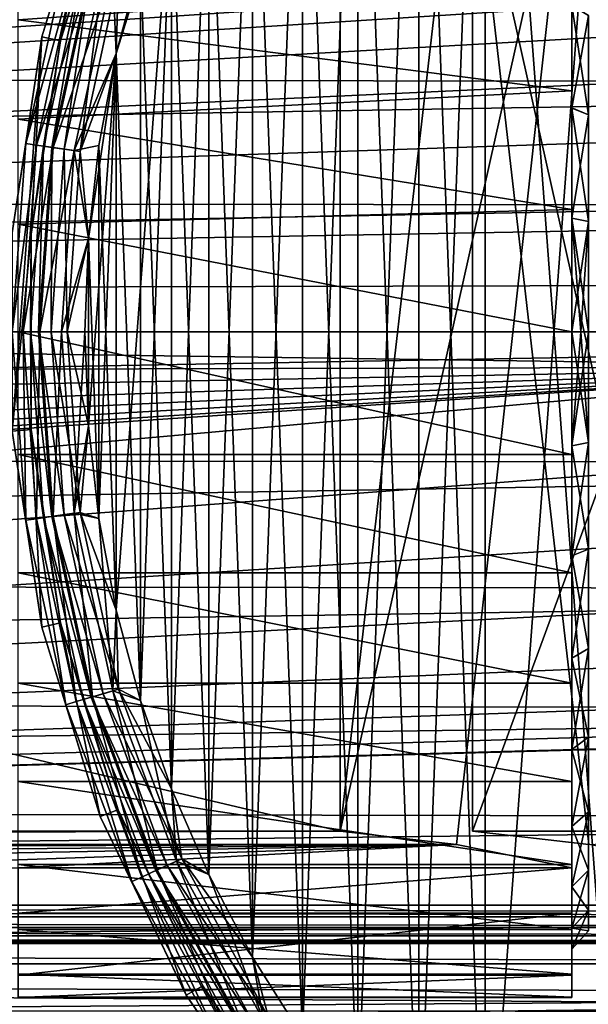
# Model space of a CAD drawing. Header units: millimetres. Extents: x -143 to 143, y -35 to 35.
# Tile 190 of 256: x 41 to 55, y -18 to 8. Entities that reach past the tile are written whole.
import ezdxf

# ---------------------------------------------------------------- set-up
doc = ezdxf.new("R2010")
doc.units = ezdxf.units.MM
doc.header["$LTSCALE"] = 65.185185
for name, color, linetype in [('131', 7, 'CONTINUOUS'), ('135', 7, 'CONTINUOUS'), ('136', 7, 'CONTINUOUS'), ('137', 7, 'CONTINUOUS'), ('138', 7, 'CONTINUOUS'), ('18', 7, 'CONTINUOUS'), ('29', 7, 'CONTINUOUS'), ('30', 7, 'CONTINUOUS'), ('31', 7, 'CONTINUOUS'), ('32', 7, 'CONTINUOUS'), ('45', 7, 'CONTINUOUS'), ('464', 7, 'CONTINUOUS'), ('467', 7, 'CONTINUOUS'), ('468', 7, 'CONTINUOUS'), ('469', 7, 'CONTINUOUS'), ('472', 7, 'CONTINUOUS'), ('473', 7, 'CONTINUOUS'), ('483', 7, 'CONTINUOUS'), ('71', 7, 'CONTINUOUS'), ('87', 7, 'CONTINUOUS'), ('88', 7, 'CONTINUOUS')]:
    doc.layers.add(name, color=color, linetype=linetype)

msp = doc.modelspace()

# ---------------------------------------------------------------- linework, layer by layer
at = {"layer": '131', "linetype": 'CONTINUOUS'}
for points in [[(52.402, 13.077, -28.5), (55.441, 13.424, -23.236), (58.464, -14.04, -18), (52.402, 13.077, -28.5)], [(52.402, -13.077, -28.5), (52.402, 13.077, -28.5), (55.441, -13.424, -23.236), (52.402, -13.077, -28.5)], [(52.402, 13.077, -28.5), (58.464, -14.04, -18), (55.441, -13.424, -23.236), (52.402, 13.077, -28.5)]]:
    msp.add_3dface(points, dxfattribs=at)
at = {"layer": '135', "linetype": 'CONTINUOUS'}
for points in [[(55.437, -2.894, -15.482), (55.437, 0, -15.75), (55, -2.984, -15.96), (55.437, -2.894, -15.482)], [(55.437, 0, -15.75), (55.232, 0, -16.005), (55, -2.984, -15.96), (55.437, 0, -15.75)], [(55.232, 0, 16.005), (55.437, -2.894, 15.482), (55, 0, 16.236), (55.232, 0, 16.005)], [(55, 0, 16.236), (55.437, -2.894, 15.482), (55, -2.984, 15.96), (55, 0, 16.236)], [(55.232, 0, -16.005), (55, 0, -16.236), (55, -2.984, -15.96), (55.232, 0, -16.005)], [(55.437, 0, 15.75), (55.437, -2.894, 15.482), (55.232, 0, 16.005), (55.437, 0, 15.75)], [(55.437, -2.894, 15.482), (55.437, -5.69, 14.686), (55, -2.984, 15.96), (55.437, -2.894, 15.482)], [(55.437, -5.69, -14.686), (55.437, -2.894, -15.482), (55, -5.865, -15.14), (55.437, -5.69, -14.686)], [(55, -5.865, -15.14), (55.437, -2.894, -15.482), (55, -2.984, -15.96), (55, -5.865, -15.14)], [(55, -2.984, 15.96), (55.437, -5.69, 14.686), (55, -5.866, 15.14), (55, -2.984, 15.96)], [(55.437, -5.69, 14.686), (55.437, -8.292, 13.391), (55, -5.866, 15.14), (55.437, -5.69, 14.686)], [(55.437, -8.292, -13.391), (55.437, -5.69, -14.686), (55, -8.548, -13.804), (55.437, -8.292, -13.391)], [(55, -8.548, -13.804), (55.437, -5.69, -14.686), (55, -5.865, -15.14), (55, -8.548, -13.804)], [(55, -5.866, 15.14), (55.437, -8.292, 13.391), (55, -8.548, 13.804), (55, -5.866, 15.14)], [(55.437, -8.292, 13.391), (55.437, -10.611, 11.639), (55, -8.548, 13.804), (55.437, -8.292, 13.391)], [(55.437, -10.611, -11.639), (55.437, -8.292, -13.391), (55, -10.938, -11.998), (55.437, -10.611, -11.639)], [(55, -10.938, -11.998), (55.437, -8.292, -13.391), (55, -8.548, -13.804), (55, -10.938, -11.998)], [(55, -8.548, 13.804), (55.437, -10.611, 11.639), (55, -10.939, 11.998), (55, -8.548, 13.804)], [(55.437, -10.611, 11.639), (55.437, -12.569, 9.491), (55, -10.939, 11.998), (55.437, -10.611, 11.639)], [(55.437, -12.569, -9.491), (55.437, -10.611, -11.639), (55, -12.957, -9.784), (55.437, -12.569, -9.491)], [(55, -12.957, -9.784), (55.437, -10.611, -11.639), (55, -10.938, -11.998), (55, -12.957, -9.784)], [(55, -10.939, 11.998), (55.437, -12.569, 9.491), (55, -12.957, 9.784), (55, -10.939, 11.998)], [(55.437, -12.569, 9.491), (55.437, -14.099, 7.02), (55, -12.957, 9.784), (55.437, -12.569, 9.491)], [(55.437, -14.099, -7.02), (55.437, -12.569, -9.491), (55, -14.534, -7.237), (55.437, -14.099, -7.02)], [(55, -14.534, -7.237), (55.437, -12.569, -9.491), (55, -12.957, -9.784), (55, -14.534, -7.237)], [(55, -12.957, 9.784), (55.437, -14.099, 7.02), (55, -14.534, 7.237), (55, -12.957, 9.784)], [(55.437, -14.099, 7.02), (55.437, -15.149, 4.31), (55, -14.534, 7.237), (55.437, -14.099, 7.02)], [(55.437, -15.149, -4.31), (55.437, -14.099, -7.02), (55, -15.616, -4.443), (55.437, -15.149, -4.31)], [(55, -15.616, -4.443), (55.437, -14.099, -7.02), (55, -14.534, -7.237), (55, -15.616, -4.443)], [(55, -14.534, 7.237), (55.437, -15.149, 4.31), (55, -15.616, 4.443), (55, -14.534, 7.237)], [(55.437, -15.149, 4.31), (55.437, -15.683, 1.453), (55, -15.616, 4.443), (55.437, -15.149, 4.31)], [(55.437, -15.683, -1.453), (55.437, -15.149, -4.31), (55, -16.167, -1.498), (55.437, -15.683, -1.453)], [(55, -16.167, -1.498), (55.437, -15.149, -4.31), (55, -15.616, -4.443), (55, -16.167, -1.498)], [(55, -15.616, 4.443), (55.437, -15.683, 1.453), (55, -16.167, 1.498), (55, -15.616, 4.443)], [(55.437, -15.683, 1.453), (55.437, -15.683, -1.453), (55, -16.167, 1.498), (55.437, -15.683, 1.453)], [(55, -16.167, 1.498), (55.437, -15.683, -1.453), (55, -16.167, -1.498), (55, -16.167, 1.498)]]:
    msp.add_3dface(points, dxfattribs=at)
at = {"layer": '136', "linetype": 'CONTINUOUS'}
for points in [[(55, 14.04, -18), (55, -14.04, -18), (55, -2.984, -15.96), (55, 14.04, -18)], [(55, 0, -16.236), (55, 14.04, -18), (55, -2.984, -15.96), (55, 0, -16.236)], [(55, 14.04, -18), (55, 0, -16.236), (55, 2.984, -15.96), (55, 14.04, -18)], [(55, 8.548, -13.804), (55, 14.04, -18), (55, 5.866, -15.14), (55, 8.548, -13.804)], [(55, 5.866, -15.14), (55, 14.04, -18), (55, 2.984, -15.96), (55, 5.866, -15.14)], [(55, 6.312, 16.322), (55, 9.2, 14.887), (55, 2.984, 15.96), (55, 6.312, 16.322)], [(55, 2.984, 15.96), (55, 9.2, 14.887), (55, 5.865, 15.14), (55, 2.984, 15.96)], [(55, 5.865, 15.14), (55, 9.2, 14.887), (55, 8.548, 13.804), (55, 5.865, 15.14)], [(55, 3.211, 17.203), (55, 6.312, 16.322), (55, -3.211, 17.203), (55, 3.211, 17.203)], [(55, 6.312, 16.322), (55, -6.312, 16.322), (55, -3.211, 17.203), (55, 6.312, 16.322)], [(55, -6.312, 16.322), (55, 6.312, 16.322), (55, 0, 16.236), (55, -6.312, 16.322)], [(55, 0, 16.236), (55, 6.312, 16.322), (55, 2.984, 15.96), (55, 0, 16.236)], [(55, 0, 17.5), (55, 3.211, 17.203), (55, -3.211, 17.203), (55, 0, 17.5)], [(55, -6.312, 16.322), (55, 0, 16.236), (55, -2.984, 15.96), (55, -6.312, 16.322)], [(55, -6.312, 16.322), (55, -2.984, 15.96), (55, -5.866, 15.14), (55, -6.312, 16.322)], [(55, -14.04, -18), (55, -5.865, -15.14), (55, -2.984, -15.96), (55, -14.04, -18)], [(55, -14.04, -18), (55, -15.224, -11.324), (55, -5.865, -15.14), (55, -14.04, -18)], [(55, -15.224, -11.324), (55, -8.548, -13.804), (55, -5.865, -15.14), (55, -15.224, -11.324)], [(55, -9.2, 14.887), (55, -6.312, 16.322), (55, -5.866, 15.14), (55, -9.2, 14.887)], [(55, -9.2, 14.887), (55, -5.866, 15.14), (55, -8.548, 13.804), (55, -9.2, 14.887)], [(55, -11.775, 12.946), (55, -9.2, 14.887), (55, -8.548, 13.804), (55, -11.775, 12.946)], [(55, -11.775, 12.946), (55, -8.548, 13.804), (55, -10.939, 11.998), (55, -11.775, 12.946)], [(55, -15.224, -11.324), (55, -10.938, -11.998), (55, -8.548, -13.804), (55, -15.224, -11.324)], [(55, -15.224, -11.324), (55, -12.957, -9.784), (55, -10.938, -11.998), (55, -15.224, -11.324)], [(55, -13.95, 10.566), (55, -11.775, 12.946), (55, -10.939, 11.998), (55, -13.95, 10.566)], [(55, -13.95, 10.566), (55, -10.939, 11.998), (55, -12.957, 9.784), (55, -13.95, 10.566)], [(55, -15.224, -11.324), (55, -16.846, -4.741), (55, -12.957, -9.784), (55, -15.224, -11.324)], [(55, -16.846, -4.741), (55, -14.534, -7.237), (55, -12.957, -9.784), (55, -16.846, -4.741)], [(55, -15.652, 7.827), (55, -13.95, 10.566), (55, -12.957, 9.784), (55, -15.652, 7.827)], [(55, -15.652, 7.827), (55, -12.957, 9.784), (55, -14.534, 7.237), (55, -15.652, 7.827)], [(55, -16.846, -4.741), (55, -15.616, -4.443), (55, -14.534, -7.237), (55, -16.846, -4.741)], [(55, -16.822, 4.823), (55, -15.652, 7.827), (55, -14.534, 7.237), (55, -16.822, 4.823)], [(55, -16.822, 4.823), (55, -14.534, 7.237), (55, -15.616, 4.443), (55, -16.822, 4.823)], [(55, -16.846, -4.741), (55, -17.429, -1.57), (55, -15.616, -4.443), (55, -16.846, -4.741)], [(55, -17.429, -1.57), (55, -16.167, -1.498), (55, -15.616, -4.443), (55, -17.429, -1.57)], [(55, -17.422, 1.654), (55, -16.822, 4.823), (55, -15.616, 4.443), (55, -17.422, 1.654)], [(55, -17.422, 1.654), (55, -15.616, 4.443), (55, -16.167, 1.498), (55, -17.422, 1.654)], [(55, -17.429, -1.57), (55, -17.422, 1.654), (55, -16.167, -1.498), (55, -17.429, -1.57)], [(55, -17.422, 1.654), (55, -16.167, 1.498), (55, -16.167, -1.498), (55, -17.422, 1.654)]]:
    msp.add_3dface(points, dxfattribs=at)
at = {"layer": '137', "linetype": 'CONTINUOUS'}
for points in [[(55, 14.04, -18), (51.977, 13.424, -23.236), (48.938, -13.077, -28.5), (55, 14.04, -18)], [(55, 14.04, -18), (48.938, -13.077, -28.5), (51.977, -13.424, -23.236), (55, 14.04, -18)], [(55, 14.04, -18), (51.977, -13.424, -23.236), (55, -14.04, -18), (55, 14.04, -18)], [(51.977, 13.424, -23.236), (48.938, 13.077, -28.5), (48.938, -13.077, -28.5), (51.977, 13.424, -23.236)]]:
    msp.add_3dface(points, dxfattribs=at)
at = {"layer": '138', "linetype": 'CONTINUOUS'}
for points in [[(55, 5.865, 15.14), (55, 8.548, 13.804), (55.437, 5.69, 14.686), (55, 5.865, 15.14)], [(55.437, 5.69, 14.686), (55, 8.548, 13.804), (55.437, 8.292, 13.391), (55.437, 5.69, 14.686)], [(55, 8.548, -13.804), (55, 5.866, -15.14), (55.437, 8.292, -13.391), (55, 8.548, -13.804)], [(55.437, 8.292, -13.391), (55, 5.866, -15.14), (55.437, 5.69, -14.686), (55.437, 8.292, -13.391)], [(55, 5.866, -15.14), (55, 2.984, -15.96), (55.437, 5.69, -14.686), (55, 5.866, -15.14)], [(55, 2.984, 15.96), (55, 5.865, 15.14), (55.437, 2.894, 15.482), (55, 2.984, 15.96)], [(55.437, 2.894, 15.482), (55, 5.865, 15.14), (55.437, 5.69, 14.686), (55.437, 2.894, 15.482)], [(55.437, 5.69, -14.686), (55, 2.984, -15.96), (55.437, 2.894, -15.482), (55.437, 5.69, -14.686)], [(55.437, 0, 15.75), (55.232, 0, 16.005), (55, 2.984, 15.96), (55.437, 0, 15.75)], [(55.437, 0, 15.75), (55, 2.984, 15.96), (55.437, 2.894, 15.482), (55.437, 0, 15.75)], [(55, 2.984, -15.96), (55, 0, -16.236), (55.437, 2.894, -15.482), (55, 2.984, -15.96)], [(55.232, 0, 16.005), (55, 0, 16.236), (55, 2.984, 15.96), (55.232, 0, 16.005)], [(55, 0, -16.236), (55.232, 0, -16.005), (55.437, 2.894, -15.482), (55, 0, -16.236)], [(55.232, 0, -16.005), (55.437, 0, -15.75), (55.437, 2.894, -15.482), (55.232, 0, -16.005)]]:
    msp.add_3dface(points, dxfattribs=at)
at = {"layer": '18', "linetype": 'CONTINUOUS'}
for points in [[(40.5, 10.566, 13.95), (55, 9.2, 14.887), (40.5, 8.177, 15.472), (40.5, 10.566, 13.95)], [(55, 9.2, 14.887), (55, 6.312, 16.322), (40.5, 8.177, 15.472), (55, 9.2, 14.887)], [(40.5, 8.177, 15.472), (55, 6.312, 16.322), (40.5, 5.574, 16.589), (40.5, 8.177, 15.472)], [(55, 6.312, 16.322), (55, 3.211, 17.203), (40.5, 5.574, 16.589), (55, 6.312, 16.322)], [(40.5, 5.574, 16.589), (55, 3.211, 17.203), (40.5, 2.824, 17.271), (40.5, 5.574, 16.589)], [(55, 3.211, 17.203), (55, 0, 17.5), (40.5, 2.824, 17.271), (55, 3.211, 17.203)], [(40.5, 2.824, 17.271), (55, 0, 17.5), (40.5, 0, 17.5), (40.5, 2.824, 17.271)], [(40.5, 0, 17.5), (55, 0, 17.5), (55, -3.211, 17.203), (40.5, 0, 17.5)], [(40.5, -3.211, 17.203), (40.5, 0, 17.5), (55, -3.211, 17.203), (40.5, -3.211, 17.203)], [(40.5, -6.312, 16.322), (40.5, -3.211, 17.203), (55, -6.312, 16.322), (40.5, -6.312, 16.322)], [(55, -6.312, 16.322), (40.5, -3.211, 17.203), (55, -3.211, 17.203), (55, -6.312, 16.322)], [(40.5, -9.2, 14.887), (40.5, -6.312, 16.322), (55, -9.2, 14.887), (40.5, -9.2, 14.887)], [(55, -9.2, 14.887), (40.5, -6.312, 16.322), (55, -6.312, 16.322), (55, -9.2, 14.887)], [(40.5, -11.775, 12.946), (40.5, -9.2, 14.887), (55, -11.775, 12.946), (40.5, -11.775, 12.946)], [(55, -11.775, 12.946), (40.5, -9.2, 14.887), (55, -9.2, 14.887), (55, -11.775, 12.946)], [(40.5, -13.95, 10.566), (40.5, -11.775, 12.946), (55, -13.95, 10.566), (40.5, -13.95, 10.566)], [(55, -13.95, 10.566), (40.5, -11.775, 12.946), (55, -11.775, 12.946), (55, -13.95, 10.566)], [(40.5, -15.652, 7.827), (40.5, -13.95, 10.566), (55, -15.652, 7.827), (40.5, -15.652, 7.827)], [(55, -15.652, 7.827), (40.5, -13.95, 10.566), (55, -13.95, 10.566), (55, -15.652, 7.827)], [(40.5, -16.822, 4.823), (40.5, -15.652, 7.827), (55, -16.822, 4.823), (40.5, -16.822, 4.823)], [(55, -16.822, 4.823), (40.5, -15.652, 7.827), (55, -15.652, 7.827), (55, -16.822, 4.823)], [(40.5, -17.422, 1.654), (40.5, -16.822, 4.823), (55, -17.422, 1.654), (40.5, -17.422, 1.654)], [(55, -17.422, 1.654), (40.5, -16.822, 4.823), (55, -16.822, 4.823), (55, -17.422, 1.654)], [(40.5, -16.846, -4.741), (40.5, -17.429, -1.57), (55, -16.846, -4.741), (40.5, -16.846, -4.741)], [(55, -16.846, -4.741), (40.5, -17.429, -1.57), (55, -17.429, -1.57), (55, -16.846, -4.741)], [(40.5, -17.429, -1.57), (40.5, -17.422, 1.654), (55, -17.429, -1.57), (40.5, -17.429, -1.57)], [(55, -17.429, -1.57), (40.5, -17.422, 1.654), (55, -17.422, 1.654), (55, -17.429, -1.57)]]:
    msp.add_3dface(points, dxfattribs=at)
at = {"layer": '29', "linetype": 'CONTINUOUS'}
for points in [[(62, 13.077, -28.5), (52.402, 13.077, -28.5), (52.402, -13.077, -28.5), (62, 13.077, -28.5)], [(62, -13.077, -28.5), (62, 13.077, -28.5), (52.402, -13.077, -28.5), (62, -13.077, -28.5)]]:
    msp.add_3dface(points, dxfattribs=at)
at = {"layer": '30', "linetype": 'CONTINUOUS'}
for points in [[(48.938, 13.077, -28.5), (-62, 13.077, -28.5), (48.938, -13.077, -28.5), (48.938, 13.077, -28.5)], [(-62, 13.077, -28.5), (-62, -13.077, -28.5), (48.938, -13.077, -28.5), (-62, 13.077, -28.5)]]:
    msp.add_3dface(points, dxfattribs=at)
at = {"layer": '31', "linetype": 'CONTINUOUS'}
msp.add_3dface([(62, -13.077, -28.5), (52.402, -13.077, -28.5), (55.441, -13.424, -23.236), (62, -13.077, -28.5)], dxfattribs=at)
at = {"layer": '32', "linetype": 'CONTINUOUS'}
for points in [[(48.938, -13.077, -28.5), (-62, -13.077, -28.5), (-62, -13.192, -26.248), (48.938, -13.077, -28.5)], [(-62, -13.357, -24), (48.938, -13.077, -28.5), (-62, -13.192, -26.248), (-62, -13.357, -24)], [(48.938, -13.077, -28.5), (-62, -13.357, -24), (51.977, -13.424, -23.236), (48.938, -13.077, -28.5)], [(51.977, -13.424, -23.236), (-62, -13.357, -24), (-49, -13.712, -20.5), (51.977, -13.424, -23.236)], [(22.5, -13.712, -20.5), (51.977, -13.424, -23.236), (-49, -13.712, -20.5), (22.5, -13.712, -20.5)], [(28.507, -13.868, -19.249), (51.977, -13.424, -23.236), (22.5, -13.712, -20.5), (28.507, -13.868, -19.249)], [(34.5, -14.04, -18), (51.977, -13.424, -23.236), (28.507, -13.868, -19.249), (34.5, -14.04, -18)], [(40.5, -14.04, -18), (51.977, -13.424, -23.236), (34.5, -14.04, -18), (40.5, -14.04, -18)], [(55, -14.04, -18), (51.977, -13.424, -23.236), (40.5, -14.04, -18), (55, -14.04, -18)], [(55, -15.224, -11.324), (55, -14.04, -18), (40.5, -15.224, -11.324), (55, -15.224, -11.324)], [(40.5, -15.224, -11.324), (55, -14.04, -18), (40.5, -14.04, -18), (40.5, -15.224, -11.324)], [(40.5, -16.846, -4.741), (55, -16.846, -4.741), (55, -15.224, -11.324), (40.5, -16.846, -4.741)], [(40.5, -16.846, -4.741), (55, -15.224, -11.324), (40.5, -15.224, -11.324), (40.5, -16.846, -4.741)]]:
    msp.add_3dface(points, dxfattribs=at)
at = {"layer": '45', "linetype": 'CONTINUOUS'}
for points in [[(-68.691, 8.268, -31.5), (92.5, 15.016, -31.5), (-67.122, 6.79, -31.5), (-68.691, 8.268, -31.5)], [(-67.122, 6.79, -31.5), (92.5, 15.016, -31.5), (-65.892, 5.02, -31.5), (-67.122, 6.79, -31.5)], [(-65.892, 5.02, -31.5), (92.5, 15.016, -31.5), (-65.052, 3.034, -31.5), (-65.892, 5.02, -31.5)], [(-65.052, 3.034, -31.5), (92.5, 15.016, -31.5), (-64.641, 0.918, -31.5), (-65.052, 3.034, -31.5)], [(-64.641, 0.918, -31.5), (92.5, 15.016, -31.5), (72.877, 10.181, -31.5), (-64.641, 0.918, -31.5)], [(70.823, 9.524, -31.5), (-64.641, 0.918, -31.5), (72.877, 10.181, -31.5), (70.823, 9.524, -31.5)], [(68.95, 8.459, -31.5), (-64.641, 0.918, -31.5), (70.823, 9.524, -31.5), (68.95, 8.459, -31.5)], [(67.336, 7.03, -31.5), (-64.641, 0.918, -31.5), (68.95, 8.459, -31.5), (67.336, 7.03, -31.5)], [(66.051, 5.299, -31.5), (-64.641, 0.918, -31.5), (67.336, 7.03, -31.5), (66.051, 5.299, -31.5)], [(65.151, 3.34, -31.5), (-64.641, 0.918, -31.5), (66.051, 5.299, -31.5), (65.151, 3.34, -31.5)], [(64.674, 1.238, -31.5), (-64.641, 0.918, -31.5), (65.151, 3.34, -31.5), (64.674, 1.238, -31.5)], [(64.641, -0.918, -31.5), (-64.641, 0.918, -31.5), (64.674, 1.238, -31.5), (64.641, -0.918, -31.5)], [(-64.674, -1.238, -31.5), (-64.641, 0.918, -31.5), (64.641, -0.918, -31.5), (-64.674, -1.238, -31.5)], [(-92.5, -15.016, -31.5), (-72.877, -10.181, -31.5), (64.641, -0.918, -31.5), (-92.5, -15.016, -31.5)], [(65.052, -3.034, -31.5), (-92.5, -15.016, -31.5), (64.641, -0.918, -31.5), (65.052, -3.034, -31.5)], [(-72.877, -10.181, -31.5), (-70.823, -9.524, -31.5), (64.641, -0.918, -31.5), (-72.877, -10.181, -31.5)], [(-70.823, -9.524, -31.5), (-68.95, -8.459, -31.5), (64.641, -0.918, -31.5), (-70.823, -9.524, -31.5)], [(-68.95, -8.459, -31.5), (-67.336, -7.03, -31.5), (64.641, -0.918, -31.5), (-68.95, -8.459, -31.5)], [(-67.336, -7.03, -31.5), (-66.051, -5.299, -31.5), (64.641, -0.918, -31.5), (-67.336, -7.03, -31.5)], [(-66.051, -5.299, -31.5), (-65.151, -3.34, -31.5), (64.641, -0.918, -31.5), (-66.051, -5.299, -31.5)], [(-65.151, -3.34, -31.5), (-64.674, -1.238, -31.5), (64.641, -0.918, -31.5), (-65.151, -3.34, -31.5)], [(65.892, -5.02, -31.5), (-92.5, -15.016, -31.5), (65.052, -3.034, -31.5), (65.892, -5.02, -31.5)], [(67.122, -6.79, -31.5), (-92.5, -15.016, -31.5), (65.892, -5.02, -31.5), (67.122, -6.79, -31.5)], [(68.691, -8.268, -31.5), (-92.5, -15.016, -31.5), (67.122, -6.79, -31.5), (68.691, -8.268, -31.5)], [(70.531, -9.391, -31.5), (-92.5, -15.016, -31.5), (68.691, -8.268, -31.5), (70.531, -9.391, -31.5)], [(72.564, -10.111, -31.5), (-92.5, -15.016, -31.5), (70.531, -9.391, -31.5), (72.564, -10.111, -31.5)], [(74.679, -10.395, -31.5), (-92.5, -15.016, -31.5), (72.564, -10.111, -31.5), (74.679, -10.395, -31.5)], [(74.84, -10.399, -31.5), (-92.5, -15.016, -31.5), (74.679, -10.395, -31.5), (74.84, -10.399, -31.5)], [(75, -10.4, -31.5), (-92.5, -15.016, -31.5), (74.84, -10.399, -31.5), (75, -10.4, -31.5)], [(75, -10.4, -31.5), (92.5, -15.016, -31.5), (-92.5, -15.016, -31.5), (75, -10.4, -31.5)]]:
    msp.add_3dface(points, dxfattribs=at)
at = {"layer": '464', "linetype": 'CONTINUOUS'}
for points in [[(41.121, 7.733, -58.5), (41.752, 9.763, -57.882), (42.652, 12.696, -58.5), (41.121, 7.733, -58.5)], [(40.701, 4.932, -57.882), (41.752, 9.763, -57.882), (41.121, 7.733, -58.5), (40.701, 4.932, -57.882)], [(41.752, 9.763, -57.882), (40.701, 4.932, -57.882), (42.024, 9.682, -57.324), (41.752, 9.763, -57.882)], [(42.024, 9.682, -57.324), (40.701, 4.932, -57.882), (40.982, 4.891, -57.324), (42.024, 9.682, -57.324)], [(42.024, 9.682, -57.324), (40.982, 4.891, -57.324), (42.45, 9.558, -56.881), (42.024, 9.682, -57.324)], [(42.45, 9.558, -56.881), (40.982, 4.891, -57.324), (41.421, 4.828, -56.881), (42.45, 9.558, -56.881)], [(42.45, 9.558, -56.881), (41.421, 4.828, -56.881), (42.985, 9.4, -56.597), (42.45, 9.558, -56.881)], [(43.706, 9.656, -56.5), (42.985, 9.4, -56.597), (43.072, 7.29, -56.5), (43.706, 9.656, -56.5)], [(42.985, 9.4, -56.597), (41.421, 4.828, -56.881), (41.973, 4.749, -56.597), (42.985, 9.4, -56.597)], [(42.985, 9.4, -56.597), (41.973, 4.749, -56.597), (43.072, 7.29, -56.5), (42.985, 9.4, -56.597)], [(40.347, 2.597, -58.5), (40.701, 4.932, -57.882), (41.121, 7.733, -58.5), (40.347, 2.597, -58.5)], [(43.072, 7.29, -56.5), (41.973, 4.749, -56.597), (42.616, 4.883, -56.5), (43.072, 7.29, -56.5)], [(40.348, 0, -57.882), (40.701, 4.932, -57.882), (40.347, 2.597, -58.5), (40.348, 0, -57.882)], [(40.701, 4.932, -57.882), (40.348, 0, -57.882), (40.982, 4.891, -57.324), (40.701, 4.932, -57.882)], [(40.982, 4.891, -57.324), (40.348, 0, -57.882), (40.632, 0, -57.324), (40.982, 4.891, -57.324)], [(40.982, 4.891, -57.324), (40.632, 0, -57.324), (41.421, 4.828, -56.881), (40.982, 4.891, -57.324)], [(41.421, 4.828, -56.881), (40.632, 0, -57.324), (41.075, 0, -56.881), (41.421, 4.828, -56.881)], [(41.421, 4.828, -56.881), (41.075, 0, -56.881), (41.973, 4.749, -56.597), (41.421, 4.828, -56.881)], [(41.973, 4.749, -56.597), (41.075, 0, -56.881), (41.634, 0, -56.597), (41.973, 4.749, -56.597)], [(41.973, 4.749, -56.597), (41.634, 0, -56.597), (42.342, 2.448, -56.5), (41.973, 4.749, -56.597)], [(42.616, 4.883, -56.5), (41.973, 4.749, -56.597), (42.342, 2.448, -56.5), (42.616, 4.883, -56.5)], [(42.342, 2.448, -56.5), (41.634, 0, -56.597), (42.25, 0, -56.5), (42.342, 2.448, -56.5)], [(40.701, -4.932, -57.882), (40.348, 0, -57.882), (40.347, -2.597, -58.5), (40.701, -4.932, -57.882)], [(40.348, 0, -57.882), (40.701, -4.932, -57.882), (40.632, 0, -57.324), (40.348, 0, -57.882)], [(40.632, 0, -57.324), (40.701, -4.932, -57.882), (40.982, -4.891, -57.324), (40.632, 0, -57.324)], [(40.632, 0, -57.324), (40.982, -4.891, -57.324), (41.075, 0, -56.881), (40.632, 0, -57.324)], [(41.075, 0, -56.881), (40.982, -4.891, -57.324), (41.421, -4.828, -56.881), (41.075, 0, -56.881)], [(41.075, 0, -56.881), (41.421, -4.828, -56.881), (41.634, 0, -56.597), (41.075, 0, -56.881)], [(41.634, 0, -56.597), (41.421, -4.828, -56.881), (41.973, -4.749, -56.597), (41.634, 0, -56.597)], [(41.634, 0, -56.597), (41.973, -4.749, -56.597), (42.25, 0, -56.5), (41.634, 0, -56.597)], [(42.25, 0, -56.5), (41.973, -4.749, -56.597), (42.342, -2.448, -56.5), (42.25, 0, -56.5)], [(42.342, -2.448, -56.5), (41.973, -4.749, -56.597), (42.616, -4.883, -56.5), (42.342, -2.448, -56.5)], [(41.121, -7.733, -58.5), (40.701, -4.932, -57.882), (40.347, -2.597, -58.5), (41.121, -7.733, -58.5)], [(40.701, -4.932, -57.882), (41.752, -9.763, -57.882), (40.982, -4.891, -57.324), (40.701, -4.932, -57.882)], [(40.982, -4.891, -57.324), (42.024, -9.682, -57.324), (41.421, -4.828, -56.881), (40.982, -4.891, -57.324)], [(40.982, -4.891, -57.324), (41.752, -9.763, -57.882), (42.024, -9.682, -57.324), (40.982, -4.891, -57.324)], [(41.421, -4.828, -56.881), (42.45, -9.558, -56.881), (41.973, -4.749, -56.597), (41.421, -4.828, -56.881)], [(41.421, -4.828, -56.881), (42.024, -9.682, -57.324), (42.45, -9.558, -56.881), (41.421, -4.828, -56.881)], [(41.973, -4.749, -56.597), (42.45, -9.558, -56.881), (42.985, -9.4, -56.597), (41.973, -4.749, -56.597)], [(41.973, -4.749, -56.597), (42.985, -9.4, -56.597), (42.616, -4.883, -56.5), (41.973, -4.749, -56.597)], [(42.616, -4.883, -56.5), (42.985, -9.4, -56.597), (43.072, -7.29, -56.5), (42.616, -4.883, -56.5)], [(41.752, -9.763, -57.882), (40.701, -4.932, -57.882), (41.121, -7.733, -58.5), (41.752, -9.763, -57.882)], [(43.072, -7.29, -56.5), (42.985, -9.4, -56.597), (43.706, -9.656, -56.5), (43.072, -7.29, -56.5)], [(42.652, -12.696, -58.5), (41.752, -9.763, -57.882), (41.121, -7.733, -58.5), (42.652, -12.696, -58.5)], [(42.45, -9.558, -56.881), (44.141, -14.093, -56.881), (42.985, -9.4, -56.597), (42.45, -9.558, -56.881)], [(42.985, -9.4, -56.597), (44.141, -14.093, -56.881), (44.649, -13.861, -56.597), (42.985, -9.4, -56.597)], [(42.985, -9.4, -56.597), (44.649, -13.861, -56.597), (43.706, -9.656, -56.5), (42.985, -9.4, -56.597)], [(41.752, -9.763, -57.882), (43.479, -14.395, -57.882), (42.024, -9.682, -57.324), (41.752, -9.763, -57.882)], [(43.479, -14.395, -57.882), (41.752, -9.763, -57.882), (42.652, -12.696, -58.5), (43.479, -14.395, -57.882)], [(42.024, -9.682, -57.324), (43.738, -14.277, -57.324), (42.45, -9.558, -56.881), (42.024, -9.682, -57.324)], [(42.024, -9.682, -57.324), (43.479, -14.395, -57.882), (43.738, -14.277, -57.324), (42.024, -9.682, -57.324)], [(42.45, -9.558, -56.881), (43.738, -14.277, -57.324), (44.141, -14.093, -56.881), (42.45, -9.558, -56.881)], [(43.706, -9.656, -56.5), (44.649, -13.861, -56.597), (44.515, -11.968, -56.5), (43.706, -9.656, -56.5)], [(44.515, -11.968, -56.5), (44.649, -13.861, -56.597), (45.495, -14.214, -56.5), (44.515, -11.968, -56.5)], [(44.906, -17.375, -58.5), (43.479, -14.395, -57.882), (42.652, -12.696, -58.5), (44.906, -17.375, -58.5)], [(44.141, -14.093, -56.881), (46.461, -18.341, -56.881), (44.649, -13.861, -56.597), (44.141, -14.093, -56.881)], [(44.649, -13.861, -56.597), (46.461, -18.341, -56.881), (46.931, -18.039, -56.597), (44.649, -13.861, -56.597)], [(44.649, -13.861, -56.597), (46.931, -18.039, -56.597), (45.495, -14.214, -56.5), (44.649, -13.861, -56.597)], [(43.738, -14.277, -57.324), (46.088, -18.581, -57.324), (44.141, -14.093, -56.881), (43.738, -14.277, -57.324)], [(44.141, -14.093, -56.881), (46.088, -18.581, -57.324), (46.461, -18.341, -56.881), (44.141, -14.093, -56.881)], [(43.479, -14.395, -57.882), (45.849, -18.734, -57.882), (43.738, -14.277, -57.324), (43.479, -14.395, -57.882)], [(45.849, -18.734, -57.882), (43.479, -14.395, -57.882), (44.906, -17.375, -58.5), (45.849, -18.734, -57.882)], [(43.738, -14.277, -57.324), (45.849, -18.734, -57.882), (46.088, -18.581, -57.324), (43.738, -14.277, -57.324)], [(45.495, -14.214, -56.5), (46.931, -18.039, -56.597), (46.64, -16.38, -56.5), (45.495, -14.214, -56.5)], [(46.64, -16.38, -56.5), (46.931, -18.039, -56.597), (47.944, -18.454, -56.5), (46.64, -16.38, -56.5)], [(47.831, -21.666, -58.5), (45.849, -18.734, -57.882), (44.906, -17.375, -58.5), (47.831, -21.666, -58.5)]]:
    msp.add_3dface(points, dxfattribs=at)
at = {"layer": '467', "linetype": 'CONTINUOUS'}
for points in [[(41.121, 7.733, -58.5), (42.652, 12.696, -58.5), (42.652, 12.695, -81.5), (41.121, 7.733, -58.5)], [(41.121, 7.732, -81.5), (41.121, 7.733, -58.5), (42.652, 12.695, -81.5), (41.121, 7.732, -81.5)], [(40.347, 2.597, -58.5), (41.121, 7.733, -58.5), (41.121, 7.732, -81.5), (40.347, 2.597, -58.5)], [(40.347, 2.597, -81.5), (40.347, 2.597, -58.5), (41.121, 7.732, -81.5), (40.347, 2.597, -81.5)], [(41.121, -7.733, -58.5), (40.347, -2.597, -58.5), (41.121, -7.732, -81.5), (41.121, -7.733, -58.5)], [(41.121, -7.732, -81.5), (40.347, -2.597, -58.5), (40.347, -2.597, -81.5), (41.121, -7.732, -81.5)], [(42.652, -12.695, -81.5), (41.121, -7.733, -58.5), (41.121, -7.732, -81.5), (42.652, -12.695, -81.5)], [(42.652, -12.696, -58.5), (41.121, -7.733, -58.5), (42.652, -12.695, -81.5), (42.652, -12.696, -58.5)], [(44.906, -17.375, -81.5), (42.652, -12.696, -58.5), (42.652, -12.695, -81.5), (44.906, -17.375, -81.5)], [(44.906, -17.375, -58.5), (42.652, -12.696, -58.5), (44.906, -17.375, -81.5), (44.906, -17.375, -58.5)], [(47.831, -21.666, -58.5), (44.906, -17.375, -58.5), (47.831, -21.666, -81.5), (47.831, -21.666, -58.5)], [(47.831, -21.666, -81.5), (44.906, -17.375, -58.5), (44.906, -17.375, -81.5), (47.831, -21.666, -81.5)]]:
    msp.add_3dface(points, dxfattribs=at)
at = {"layer": '468', "linetype": 'CONTINUOUS'}
for points in [[(41.121, 7.732, -81.5), (42.652, 12.695, -81.5), (41.609, 7.621, -81.5), (41.121, 7.732, -81.5)], [(41.609, 7.621, -81.5), (42.652, 12.695, -81.5), (43.117, 12.513, -81.5), (41.609, 7.621, -81.5)], [(40.347, -2.597, -81.5), (40.347, 2.597, -81.5), (41.121, 7.732, -81.5), (40.347, -2.597, -81.5)], [(40.347, -2.597, -81.5), (41.121, 7.732, -81.5), (40.846, 2.559, -81.5), (40.347, -2.597, -81.5)], [(40.846, 2.559, -81.5), (41.121, 7.732, -81.5), (41.609, 7.621, -81.5), (40.846, 2.559, -81.5)], [(40.846, -2.559, -81.5), (40.347, -2.597, -81.5), (40.846, 2.559, -81.5), (40.846, -2.559, -81.5)], [(41.121, -7.732, -81.5), (40.347, -2.597, -81.5), (40.846, -2.559, -81.5), (41.121, -7.732, -81.5)], [(41.609, -7.621, -81.5), (41.121, -7.732, -81.5), (40.846, -2.559, -81.5), (41.609, -7.621, -81.5)], [(42.652, -12.695, -81.5), (41.121, -7.732, -81.5), (41.609, -7.621, -81.5), (42.652, -12.695, -81.5)], [(43.117, -12.513, -81.5), (42.652, -12.695, -81.5), (41.609, -7.621, -81.5), (43.117, -12.513, -81.5)], [(44.906, -17.375, -81.5), (42.652, -12.695, -81.5), (43.117, -12.513, -81.5), (44.906, -17.375, -81.5)], [(45.339, -17.125, -81.5), (44.906, -17.375, -81.5), (43.117, -12.513, -81.5), (45.339, -17.125, -81.5)], [(47.831, -21.666, -81.5), (44.906, -17.375, -81.5), (45.339, -17.125, -81.5), (47.831, -21.666, -81.5)], [(48.222, -21.354, -81.5), (47.831, -21.666, -81.5), (45.339, -17.125, -81.5), (48.222, -21.354, -81.5)]]:
    msp.add_3dface(points, dxfattribs=at)
at = {"layer": '469', "linetype": 'CONTINUOUS'}
for points in [[(41.609, 7.621, -81.5), (43.117, 12.513, -81.5), (41.609, 7.621, -58.5), (41.609, 7.621, -81.5)], [(41.609, 7.621, -58.5), (43.117, 12.513, -81.5), (43.118, 12.513, -58.5), (41.609, 7.621, -58.5)], [(40.846, 2.559, -81.5), (41.609, 7.621, -81.5), (40.846, 2.56, -58.5), (40.846, 2.559, -81.5)], [(40.846, 2.56, -58.5), (41.609, 7.621, -81.5), (41.609, 7.621, -58.5), (40.846, 2.56, -58.5)], [(40.846, -2.56, -58.5), (40.846, 2.559, -81.5), (40.846, 2.56, -58.5), (40.846, -2.56, -58.5)], [(40.846, -2.559, -81.5), (40.846, 2.559, -81.5), (40.846, -2.56, -58.5), (40.846, -2.559, -81.5)], [(41.609, -7.621, -81.5), (40.846, -2.559, -81.5), (40.846, -2.56, -58.5), (41.609, -7.621, -81.5)], [(41.609, -7.621, -58.5), (41.609, -7.621, -81.5), (40.846, -2.56, -58.5), (41.609, -7.621, -58.5)], [(43.117, -12.513, -81.5), (41.609, -7.621, -81.5), (41.609, -7.621, -58.5), (43.117, -12.513, -81.5)], [(43.118, -12.513, -58.5), (43.117, -12.513, -81.5), (41.609, -7.621, -58.5), (43.118, -12.513, -58.5)], [(45.339, -17.125, -81.5), (43.117, -12.513, -81.5), (43.118, -12.513, -58.5), (45.339, -17.125, -81.5)], [(45.339, -17.125, -58.5), (45.339, -17.125, -81.5), (43.118, -12.513, -58.5), (45.339, -17.125, -58.5)], [(48.222, -21.354, -81.5), (45.339, -17.125, -81.5), (45.339, -17.125, -58.5), (48.222, -21.354, -81.5)], [(48.222, -21.355, -58.5), (48.222, -21.354, -81.5), (45.339, -17.125, -58.5), (48.222, -21.355, -58.5)]]:
    msp.add_3dface(points, dxfattribs=at)
at = {"layer": '472', "linetype": 'CONTINUOUS'}
for points in [[(41.609, 7.621, -58.5), (43.118, 12.513, -58.5), (42.208, 9.629, -58.036), (41.609, 7.621, -58.5)], [(43.072, 7.29, -57), (43.133, 9.357, -57.073), (44.515, 11.968, -57), (43.072, 7.29, -57)], [(41.609, 7.621, -58.5), (42.208, 9.629, -58.036), (41.171, 4.864, -58.036), (41.609, 7.621, -58.5)], [(42.208, 9.629, -58.036), (41.382, 4.833, -57.618), (41.171, 4.864, -58.036), (42.208, 9.629, -58.036)], [(42.413, 9.569, -57.618), (41.382, 4.833, -57.618), (42.208, 9.629, -58.036), (42.413, 9.569, -57.618)], [(42.413, 9.569, -57.618), (41.711, 4.786, -57.286), (41.382, 4.833, -57.618), (42.413, 9.569, -57.618)], [(42.731, 9.475, -57.286), (41.711, 4.786, -57.286), (42.413, 9.569, -57.618), (42.731, 9.475, -57.286)], [(42.731, 9.475, -57.286), (42.126, 4.727, -57.073), (41.711, 4.786, -57.286), (42.731, 9.475, -57.286)], [(43.133, 9.357, -57.073), (42.126, 4.727, -57.073), (42.731, 9.475, -57.286), (43.133, 9.357, -57.073)], [(42.126, 4.727, -57.073), (43.133, 9.357, -57.073), (43.072, 7.29, -57), (42.126, 4.727, -57.073)], [(40.846, 2.56, -58.5), (41.609, 7.621, -58.5), (41.171, 4.864, -58.036), (40.846, 2.56, -58.5)], [(42.342, 2.448, -57), (42.126, 4.727, -57.073), (43.072, 7.29, -57), (42.342, 2.448, -57)], [(40.846, 2.56, -58.5), (41.171, 4.864, -58.036), (40.823, 0, -58.036), (40.846, 2.56, -58.5)], [(41.171, 4.864, -58.036), (41.037, 0, -57.618), (40.823, 0, -58.036), (41.171, 4.864, -58.036)], [(41.382, 4.833, -57.618), (41.037, 0, -57.618), (41.171, 4.864, -58.036), (41.382, 4.833, -57.618)], [(41.382, 4.833, -57.618), (41.369, 0, -57.286), (41.037, 0, -57.618), (41.382, 4.833, -57.618)], [(41.711, 4.786, -57.286), (41.369, 0, -57.286), (41.382, 4.833, -57.618), (41.711, 4.786, -57.286)], [(41.711, 4.786, -57.286), (41.788, 0, -57.073), (41.369, 0, -57.286), (41.711, 4.786, -57.286)], [(42.126, 4.727, -57.073), (41.788, 0, -57.073), (41.711, 4.786, -57.286), (42.126, 4.727, -57.073)], [(41.788, 0, -57.073), (42.126, 4.727, -57.073), (42.342, 2.448, -57), (41.788, 0, -57.073)], [(40.846, -2.56, -58.5), (40.846, 2.56, -58.5), (40.823, 0, -58.036), (40.846, -2.56, -58.5)], [(42.342, -2.448, -57), (41.788, 0, -57.073), (42.342, 2.448, -57), (42.342, -2.448, -57)], [(40.846, -2.56, -58.5), (40.823, 0, -58.036), (41.171, -4.864, -58.036), (40.846, -2.56, -58.5)], [(41.037, 0, -57.618), (41.382, -4.833, -57.618), (40.823, 0, -58.036), (41.037, 0, -57.618)], [(40.823, 0, -58.036), (41.382, -4.833, -57.618), (41.171, -4.864, -58.036), (40.823, 0, -58.036)], [(41.369, 0, -57.286), (41.711, -4.786, -57.286), (41.037, 0, -57.618), (41.369, 0, -57.286)], [(41.037, 0, -57.618), (41.711, -4.786, -57.286), (41.382, -4.833, -57.618), (41.037, 0, -57.618)], [(41.788, 0, -57.073), (42.126, -4.727, -57.073), (41.369, 0, -57.286), (41.788, 0, -57.073)], [(41.369, 0, -57.286), (42.126, -4.727, -57.073), (41.711, -4.786, -57.286), (41.369, 0, -57.286)], [(42.126, -4.727, -57.073), (41.788, 0, -57.073), (42.342, -2.448, -57), (42.126, -4.727, -57.073)], [(41.609, -7.621, -58.5), (40.846, -2.56, -58.5), (41.171, -4.864, -58.036), (41.609, -7.621, -58.5)], [(42.616, -4.883, -57), (42.126, -4.727, -57.073), (42.342, -2.448, -57), (42.616, -4.883, -57)], [(41.382, -4.833, -57.618), (42.413, -9.569, -57.618), (41.171, -4.864, -58.036), (41.382, -4.833, -57.618)], [(41.609, -7.621, -58.5), (41.171, -4.864, -58.036), (42.208, -9.629, -58.036), (41.609, -7.621, -58.5)], [(41.171, -4.864, -58.036), (42.413, -9.569, -57.618), (42.208, -9.629, -58.036), (41.171, -4.864, -58.036)], [(41.711, -4.786, -57.286), (42.731, -9.475, -57.286), (41.382, -4.833, -57.618), (41.711, -4.786, -57.286)], [(41.382, -4.833, -57.618), (42.731, -9.475, -57.286), (42.413, -9.569, -57.618), (41.382, -4.833, -57.618)], [(42.126, -4.727, -57.073), (43.133, -9.357, -57.073), (41.711, -4.786, -57.286), (42.126, -4.727, -57.073)], [(41.711, -4.786, -57.286), (43.133, -9.357, -57.073), (42.731, -9.475, -57.286), (41.711, -4.786, -57.286)], [(43.133, -9.357, -57.073), (42.126, -4.727, -57.073), (43.072, -7.29, -57), (43.133, -9.357, -57.073)], [(43.072, -7.29, -57), (42.126, -4.727, -57.073), (42.616, -4.883, -57), (43.072, -7.29, -57)], [(43.706, -9.656, -57), (43.133, -9.357, -57.073), (43.072, -7.29, -57), (43.706, -9.656, -57)], [(43.118, -12.513, -58.5), (41.609, -7.621, -58.5), (42.208, -9.629, -58.036), (43.118, -12.513, -58.5)], [(42.731, -9.475, -57.286), (44.408, -13.971, -57.286), (42.413, -9.569, -57.618), (42.731, -9.475, -57.286)], [(43.133, -9.357, -57.073), (44.789, -13.797, -57.073), (42.731, -9.475, -57.286), (43.133, -9.357, -57.073)], [(42.731, -9.475, -57.286), (44.789, -13.797, -57.073), (44.408, -13.971, -57.286), (42.731, -9.475, -57.286)], [(44.789, -13.797, -57.073), (43.133, -9.357, -57.073), (44.515, -11.969, -57), (44.789, -13.797, -57.073)], [(44.515, -11.969, -57), (43.133, -9.357, -57.073), (43.706, -9.656, -57), (44.515, -11.969, -57)], [(42.413, -9.569, -57.618), (44.106, -14.109, -57.618), (42.208, -9.629, -58.036), (42.413, -9.569, -57.618)], [(43.118, -12.513, -58.5), (42.208, -9.629, -58.036), (43.912, -14.197, -58.036), (43.118, -12.513, -58.5)], [(42.208, -9.629, -58.036), (44.106, -14.109, -57.618), (43.912, -14.197, -58.036), (42.208, -9.629, -58.036)], [(42.413, -9.569, -57.618), (44.408, -13.971, -57.286), (44.106, -14.109, -57.618), (42.413, -9.569, -57.618)], [(45.495, -14.214, -57), (44.789, -13.797, -57.073), (44.515, -11.969, -57), (45.495, -14.214, -57)], [(45.339, -17.125, -58.5), (43.118, -12.513, -58.5), (43.912, -14.197, -58.036), (45.339, -17.125, -58.5)], [(44.789, -13.797, -57.073), (47.06, -17.956, -57.073), (44.408, -13.971, -57.286), (44.789, -13.797, -57.073)], [(47.06, -17.956, -57.073), (44.789, -13.797, -57.073), (46.64, -16.38, -57), (47.06, -17.956, -57.073)], [(46.64, -16.38, -57), (44.789, -13.797, -57.073), (45.495, -14.214, -57), (46.64, -16.38, -57)], [(44.106, -14.109, -57.618), (46.428, -18.362, -57.618), (43.912, -14.197, -58.036), (44.106, -14.109, -57.618)], [(44.408, -13.971, -57.286), (46.708, -18.182, -57.286), (44.106, -14.109, -57.618), (44.408, -13.971, -57.286)], [(44.106, -14.109, -57.618), (46.708, -18.182, -57.286), (46.428, -18.362, -57.618), (44.106, -14.109, -57.618)], [(44.408, -13.971, -57.286), (47.06, -17.956, -57.073), (46.708, -18.182, -57.286), (44.408, -13.971, -57.286)], [(45.339, -17.125, -58.5), (43.912, -14.197, -58.036), (46.249, -18.477, -58.036), (45.339, -17.125, -58.5)], [(43.912, -14.197, -58.036), (46.428, -18.362, -57.618), (46.249, -18.477, -58.036), (43.912, -14.197, -58.036)], [(47.944, -18.454, -57), (47.06, -17.956, -57.073), (46.64, -16.38, -57), (47.944, -18.454, -57)], [(48.222, -21.355, -58.5), (45.339, -17.125, -58.5), (46.249, -18.477, -58.036), (48.222, -21.355, -58.5)]]:
    msp.add_3dface(points, dxfattribs=at)
at = {"layer": '473', "linetype": 'CONTINUOUS'}
for points in [[(56.56, -27.065, -57), (52.731, -24.013, -57), (56.559, 27.065, -57), (56.56, -27.065, -57)], [(52.731, -24.013, -57), (52.731, 24.013, -57), (56.559, 27.065, -57), (52.731, -24.013, -57)], [(52.731, -24.013, -57), (50.998, -22.281, -57), (52.731, 24.013, -57), (52.731, -24.013, -57)], [(50.998, -22.281, -57), (50.998, 22.281, -57), (52.731, 24.013, -57), (50.998, -22.281, -57)], [(50.998, -22.281, -57), (49.399, -20.425, -57), (50.998, 22.281, -57), (50.998, -22.281, -57)], [(49.399, -20.425, -57), (49.399, 20.425, -57), (50.998, 22.281, -57), (49.399, -20.425, -57)], [(49.399, -20.425, -57), (47.944, -18.454, -57), (49.399, 20.425, -57), (49.399, -20.425, -57)], [(47.944, -18.454, -57), (47.944, 18.454, -57), (49.399, 20.425, -57), (47.944, -18.454, -57)], [(47.944, -18.454, -57), (46.64, -16.38, -57), (47.944, 18.454, -57), (47.944, -18.454, -57)], [(46.64, -16.38, -57), (46.64, 16.38, -57), (47.944, 18.454, -57), (46.64, -16.38, -57)], [(46.64, -16.38, -57), (45.495, -14.214, -57), (46.64, 16.38, -57), (46.64, -16.38, -57)], [(45.495, -14.214, -57), (45.495, 14.214, -57), (46.64, 16.38, -57), (45.495, -14.214, -57)], [(45.495, -14.214, -57), (44.515, -11.969, -57), (45.495, 14.214, -57), (45.495, -14.214, -57)], [(44.515, -11.969, -57), (44.515, 11.968, -57), (45.495, 14.214, -57), (44.515, -11.969, -57)], [(43.706, -9.656, -57), (43.072, -7.29, -57), (44.515, 11.968, -57), (43.706, -9.656, -57)], [(43.072, -7.29, -57), (43.072, 7.29, -57), (44.515, 11.968, -57), (43.072, -7.29, -57)], [(44.515, -11.969, -57), (43.706, -9.656, -57), (44.515, 11.968, -57), (44.515, -11.969, -57)], [(42.616, -4.883, -57), (42.342, -2.448, -57), (43.072, 7.29, -57), (42.616, -4.883, -57)], [(42.342, -2.448, -57), (42.342, 2.448, -57), (43.072, 7.29, -57), (42.342, -2.448, -57)], [(43.072, -7.29, -57), (42.616, -4.883, -57), (43.072, 7.29, -57), (43.072, -7.29, -57)]]:
    msp.add_3dface(points, dxfattribs=at)
at = {"layer": '483', "linetype": 'CONTINUOUS'}
for points in [[(56.56, 27.065, -56.5), (52.731, 24.013, -56.5), (56.559, -27.065, -56.5), (56.56, 27.065, -56.5)], [(52.731, 24.013, -56.5), (50.998, 22.281, -56.5), (52.731, -24.013, -56.5), (52.731, 24.013, -56.5)], [(52.731, 24.013, -56.5), (52.731, -24.013, -56.5), (56.559, -27.065, -56.5), (52.731, 24.013, -56.5)], [(50.998, 22.281, -56.5), (49.399, 20.425, -56.5), (50.998, -22.281, -56.5), (50.998, 22.281, -56.5)], [(50.998, 22.281, -56.5), (50.998, -22.281, -56.5), (52.731, -24.013, -56.5), (50.998, 22.281, -56.5)], [(49.399, 20.425, -56.5), (47.944, 18.454, -56.5), (49.399, -20.425, -56.5), (49.399, 20.425, -56.5)], [(49.399, 20.425, -56.5), (49.399, -20.425, -56.5), (50.998, -22.281, -56.5), (49.399, 20.425, -56.5)], [(47.944, 18.454, -56.5), (46.64, 16.38, -56.5), (47.944, -18.454, -56.5), (47.944, 18.454, -56.5)], [(47.944, 18.454, -56.5), (47.944, -18.454, -56.5), (49.399, -20.425, -56.5), (47.944, 18.454, -56.5)], [(46.64, 16.38, -56.5), (45.495, 14.214, -56.5), (46.64, -16.38, -56.5), (46.64, 16.38, -56.5)], [(46.64, 16.38, -56.5), (46.64, -16.38, -56.5), (47.944, -18.454, -56.5), (46.64, 16.38, -56.5)], [(45.495, 14.214, -56.5), (44.515, 11.969, -56.5), (45.495, -14.214, -56.5), (45.495, 14.214, -56.5)], [(45.495, 14.214, -56.5), (45.495, -14.214, -56.5), (46.64, -16.38, -56.5), (45.495, 14.214, -56.5)], [(44.515, 11.969, -56.5), (43.706, 9.656, -56.5), (44.515, -11.968, -56.5), (44.515, 11.969, -56.5)], [(44.515, 11.969, -56.5), (44.515, -11.968, -56.5), (45.495, -14.214, -56.5), (44.515, 11.969, -56.5)], [(43.706, 9.656, -56.5), (43.072, 7.29, -56.5), (43.706, -9.656, -56.5), (43.706, 9.656, -56.5)], [(43.706, 9.656, -56.5), (43.706, -9.656, -56.5), (44.515, -11.968, -56.5), (43.706, 9.656, -56.5)], [(43.072, 7.29, -56.5), (42.616, 4.883, -56.5), (43.072, -7.29, -56.5), (43.072, 7.29, -56.5)], [(43.072, 7.29, -56.5), (43.072, -7.29, -56.5), (43.706, -9.656, -56.5), (43.072, 7.29, -56.5)], [(42.616, 4.883, -56.5), (42.342, 2.448, -56.5), (42.616, -4.883, -56.5), (42.616, 4.883, -56.5)], [(42.616, 4.883, -56.5), (42.616, -4.883, -56.5), (43.072, -7.29, -56.5), (42.616, 4.883, -56.5)], [(42.342, 2.448, -56.5), (42.25, 0, -56.5), (42.342, -2.448, -56.5), (42.342, 2.448, -56.5)], [(42.342, 2.448, -56.5), (42.342, -2.448, -56.5), (42.616, -4.883, -56.5), (42.342, 2.448, -56.5)]]:
    msp.add_3dface(points, dxfattribs=at)
at = {"layer": '71', "linetype": 'CONTINUOUS'}
for points in [[(92.5, 9.579, 18.125), (-92.5, 9.887, 17.958), (-92.5, 6.749, 19.357), (92.5, 9.579, 18.125)], [(92.5, 6.529, 19.433), (92.5, 9.579, 18.125), (-92.5, 6.749, 19.357), (92.5, 6.529, 19.433)], [(92.5, 6.529, 19.433), (-92.5, 6.749, 19.357), (-92.5, 3.423, 20.212), (92.5, 6.529, 19.433)], [(92.5, 3.308, 20.231), (92.5, 6.529, 19.433), (-92.5, 3.423, 20.212), (92.5, 3.308, 20.231)], [(92.5, 3.308, 20.231), (-92.5, 3.423, 20.212), (-92.5, 0, 20.5), (92.5, 3.308, 20.231)], [(92.5, 0, 20.5), (92.5, 3.308, 20.231), (-92.5, 0, 20.5), (92.5, 0, 20.5)], [(92.5, -3.423, 20.212), (92.5, 0, 20.5), (-92.5, -3.308, 20.231), (92.5, -3.423, 20.212)], [(92.5, 0, 20.5), (-92.5, 0, 20.5), (-92.5, -3.308, 20.231), (92.5, 0, 20.5)], [(92.5, -3.423, 20.212), (-92.5, -3.308, 20.231), (-92.5, -6.529, 19.433), (92.5, -3.423, 20.212)], [(92.5, -6.749, 19.357), (92.5, -3.423, 20.212), (-92.5, -6.529, 19.433), (92.5, -6.749, 19.357)], [(92.5, -6.749, 19.357), (-92.5, -6.529, 19.433), (-92.5, -9.579, 18.125), (92.5, -6.749, 19.357)], [(92.5, -9.887, 17.958), (92.5, -6.749, 19.357), (-92.5, -9.579, 18.125), (92.5, -9.887, 17.958)], [(92.5, -9.887, 17.958), (-92.5, -9.579, 18.125), (-92.5, -12.377, 16.342), (92.5, -9.887, 17.958)], [(92.5, -12.746, 16.056), (92.5, -9.887, 17.958), (-92.5, -12.377, 16.342), (92.5, -12.746, 16.056)], [(92.5, -12.746, 16.056), (-92.5, -12.377, 16.342), (-92.5, -14.852, 14.131), (92.5, -12.746, 16.056)], [(92.5, -15.248, 13.703), (92.5, -12.746, 16.056), (-92.5, -14.852, 14.131), (92.5, -15.248, 13.703)], [(92.5, -15.248, 13.703), (-92.5, -14.852, 14.131), (-92.5, -16.937, 11.55), (92.5, -15.248, 13.703)], [(92.5, -17.321, 10.965), (92.5, -15.248, 13.703), (-92.5, -16.937, 11.55), (92.5, -17.321, 10.965)], [(92.5, -17.321, 10.965), (-92.5, -16.937, 11.55), (-92.5, -18.578, 8.665), (92.5, -17.321, 10.965)], [(92.5, -17.321, 10.965), (-92.5, -18.578, 8.665), (0, -18.419, 9), (92.5, -17.321, 10.965)], [(92.5, -17.321, 10.965), (0, -18.419, 9), (1.754, -18.502, 8.827), (92.5, -17.321, 10.965)], [(3.472, -18.743, 8.303), (92.5, -17.321, 10.965), (1.754, -18.502, 8.827), (3.472, -18.743, 8.303)], [(92.5, -18.909, 7.919), (92.5, -17.321, 10.965), (3.472, -18.743, 8.303), (92.5, -18.909, 7.919)]]:
    msp.add_3dface(points, dxfattribs=at)
at = {"layer": '87', "linetype": 'CONTINUOUS'}
for points in [[(92.5, -16.016, -30.521), (92.5, -16.551, -22.104), (-92.5, -16.016, -30.521), (92.5, -16.016, -30.521)], [(92.5, -16.551, -22.104), (-92.5, -16.551, -22.104), (-92.5, -16.016, -30.521), (92.5, -16.551, -22.104)], [(92.5, -16.551, -22.104), (92.5, -17.793, -13.762), (-92.5, -16.551, -22.104), (92.5, -16.551, -22.104)], [(92.5, -17.793, -13.762), (-92.5, -17.793, -13.762), (-92.5, -16.551, -22.104), (92.5, -17.793, -13.762)]]:
    msp.add_3dface(points, dxfattribs=at)
at = {"layer": '88', "linetype": 'CONTINUOUS'}
for points in [[(92.5, -15.016, -31.5), (92.5, -15.321, -31.452), (-92.5, -15.016, -31.5), (92.5, -15.016, -31.5)], [(-92.5, -15.016, -31.5), (92.5, -15.321, -31.452), (-92.5, -15.321, -31.452), (-92.5, -15.016, -31.5)], [(92.5, -15.321, -31.452), (92.5, -15.597, -31.314), (-92.5, -15.321, -31.452), (92.5, -15.321, -31.452)], [(92.5, -15.597, -31.314), (-92.5, -15.597, -31.314), (-92.5, -15.321, -31.452), (92.5, -15.597, -31.314)], [(92.5, -15.597, -31.314), (92.5, -15.818, -31.098), (-92.5, -15.597, -31.314), (92.5, -15.597, -31.314)], [(92.5, -15.818, -31.098), (-92.5, -15.818, -31.098), (-92.5, -15.597, -31.314), (92.5, -15.818, -31.098)], [(92.5, -15.818, -31.098), (92.5, -15.962, -30.825), (-92.5, -15.818, -31.098), (92.5, -15.818, -31.098)], [(92.5, -15.962, -30.825), (-92.5, -15.962, -30.825), (-92.5, -15.818, -31.098), (92.5, -15.962, -30.825)], [(92.5, -15.962, -30.825), (92.5, -16.016, -30.521), (-92.5, -15.962, -30.825), (92.5, -15.962, -30.825)], [(92.5, -16.016, -30.521), (-92.5, -16.016, -30.521), (-92.5, -15.962, -30.825), (92.5, -16.016, -30.521)]]:
    msp.add_3dface(points, dxfattribs=at)

doc.saveas('drawing.dxf')
